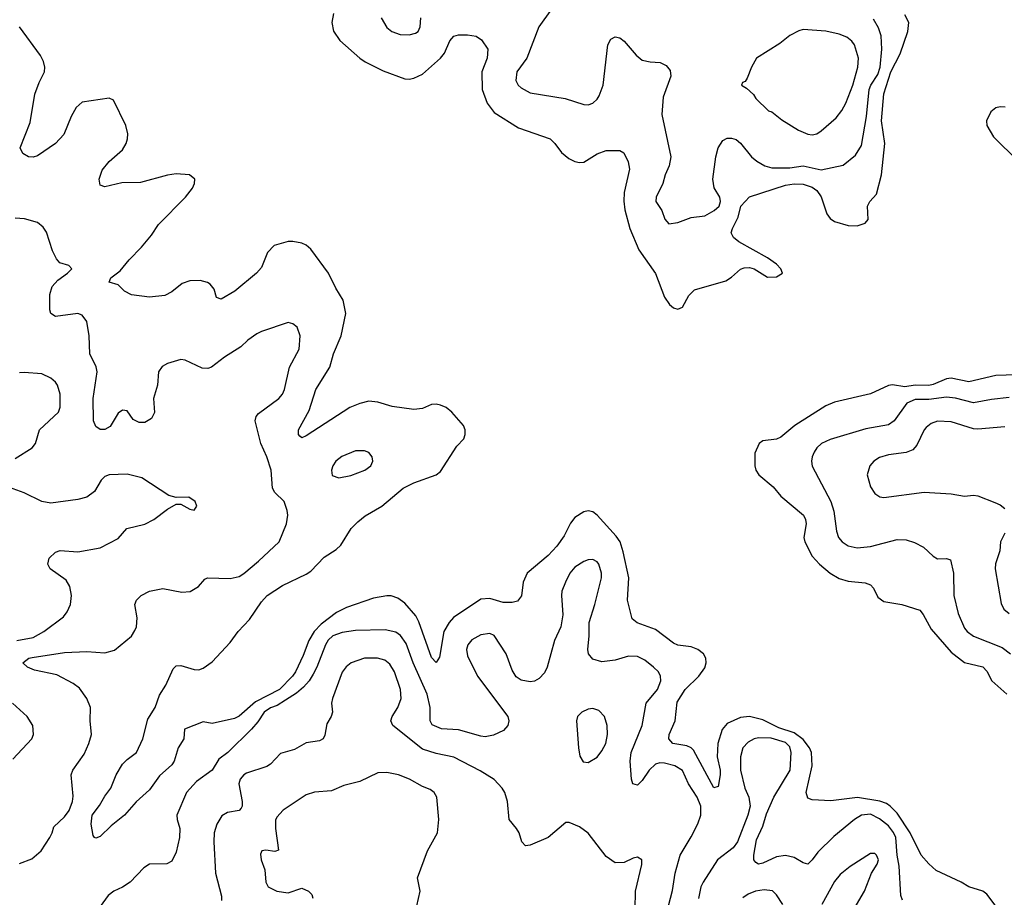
# Model space of a CAD drawing. Header units: inches. Extents: x 1839270 to 1929235, y 762242 to 910350.
# Tile 253 of 256: x 1884551 to 1888948, y 854523 to 858442. Entities that reach past the tile are written whole.
import ezdxf

# ---------------------------------------------------------------- set-up
doc = ezdxf.new("R2010")
doc.units = ezdxf.units.IN
doc.header["$MEASUREMENT"] = 0
doc.layers.add('B8885', color=7, linetype='Continuous')

msp = doc.modelspace()

# ---------------------------------------------------------------- linework, layer by layer
at = {"layer": 'B8885', "color": 5}
for points, elevation in [([(1886925.9, 858490), (1886869.5, 858410), (1886815.7, 858270), (1886770.2, 858210), (1886765.8, 858170), (1886776.5, 858150), (1886790, 858137.3), (1886830, 858115.6), (1886986.8, 858090), (1887070, 858064), (1887090, 858062.7), (1887110, 858068.9), (1887130, 858087.4), (1887138.2, 858101.8), (1887155.6, 858150), (1887177.2, 858330), (1887190, 858355.8), (1887210, 858365.3), (1887230, 858360.9), (1887250, 858346.5), (1887303.3, 858283.3), (1887330, 858261.1), (1887366.5, 858253.5), (1887411.2, 858251.2), (1887438, 858238), (1887455.2, 858215.2), (1887459.1, 858190), (1887424.5, 858095.5), (1887418.6, 858018.6), (1887458.4, 857830), (1887451.1, 857790), (1887433.2, 857750), (1887422.3, 857710), (1887393.1, 857650), (1887391.5, 857630), (1887418.6, 857590), (1887431, 857551), (1887450, 857530.2), (1887490, 857536.4), (1887550, 857558.1), (1887610, 857565.6), (1887652.4, 857590), (1887674.5, 857610), (1887680.3, 857630), (1887677.3, 857650), (1887651.6, 857691.6), (1887646.5, 857730), (1887659.5, 857830), (1887669.8, 857870), (1887690, 857902.3), (1887710, 857912.4), (1887730, 857913.6), (1887750, 857906.7), (1887770, 857890.2), (1887819.4, 857830), (1887842.7, 857810), (1887878.3, 857790), (1887910, 857780.3), (1887990, 857780.6), (1888050, 857789.7), (1888130, 857772.1), (1888227.4, 857792.6), (1888282.8, 857837.2), (1888310, 857880.4), (1888332.1, 858010), (1888344.8, 858130), (1888352.4, 858150), (1888382.3, 858197.7), (1888393.3, 858230), (1888401.2, 858310), (1888398.2, 858370), (1888386.3, 858406.3), (1888363.9, 858443.9)], 540), ([(1885952.1, 858470), (1885944.9, 858430), (1885951.4, 858391.4), (1885980.3, 858350), (1886070.2, 858270.2), (1886094.1, 858254.1), (1886174.5, 858214.5), (1886270, 858178.2), (1886290, 858177.2), (1886310, 858181.1), (1886350, 858199.3), (1886429.9, 858270.1), (1886447.8, 858292.2), (1886471.9, 858348.1), (1886490, 858368.4), (1886510, 858374.3), (1886550, 858374.9), (1886588.8, 858368.8), (1886612.7, 858352.7), (1886641.1, 858310), (1886637.5, 858270), (1886614.4, 858210), (1886615.8, 858130), (1886638, 858070), (1886670, 858028.2), (1886778.7, 857958.7), (1886919.3, 857910), (1886941.1, 857890), (1886970, 857848.8), (1887002.9, 857822.9), (1887030, 857809), (1887050, 857804), (1887070, 857805.2), (1887130, 857843.5), (1887170, 857858.7), (1887230, 857858), (1887248.1, 857848.1), (1887267.8, 857807.8), (1887274.2, 857774.2), (1887250.1, 857670), (1887248.7, 857631.3), (1887253.4, 857593.4), (1887274.9, 857510), (1887315.1, 857415.1), (1887390, 857308), (1887430, 857203.1), (1887452, 857170), (1887470, 857154.6), (1887490, 857148.9), (1887510, 857158.7), (1887539.5, 857210), (1887564.3, 857235.7), (1887703.5, 857276.5), (1887730, 857292.3), (1887770, 857327.4), (1887786.2, 857333.8), (1887810, 857335.6), (1887830.1, 857330.1), (1887890, 857292.8), (1887930, 857293.2), (1887956.9, 857310), (1887949.8, 857330), (1887930.9, 857350), (1887890, 857378.6), (1887761.5, 857450), (1887739.1, 857470), (1887728.4, 857490), (1887733.6, 857510), (1887759.8, 857560.2), (1887771.2, 857610), (1887810, 857651), (1887970, 857703.2), (1888010, 857709.1), (1888050, 857707.9), (1888090, 857694.8), (1888110, 857679.6), (1888130, 857650.4), (1888154.9, 857574.9), (1888170, 857554.9), (1888190, 857540.9), (1888250, 857523.6), (1888290, 857522.3), (1888326.5, 857533.5), (1888340.4, 857550), (1888336.8, 857610), (1888347.7, 857630), (1888376.8, 857663.2), (1888399.7, 857750), (1888414.2, 857890), (1888398.9, 857990), (1888409.4, 858110.6), (1888440.6, 858210), (1888483.4, 858290), (1888517.5, 858390), (1888521.2, 858430), (1888503.8, 858463.8)], 520), ([(1886164.5, 858450), (1886190, 858407.6), (1886212.4, 858390), (1886250, 858375.9), (1886290, 858375), (1886317.7, 858382.3), (1886329.8, 858390.2), (1886338.9, 858410), (1886342, 858450)], 540), ([(1888907.6, 854487.6), (1888870, 854536.5), (1888851.8, 854550), (1888790, 854568.9), (1888754.8, 854590), (1888642.8, 854642.8), (1888610, 854671.3), (1888576.7, 854710), (1888527.1, 854810), (1888470, 854897.6), (1888438.3, 854930), (1888421.1, 854941.1), (1888391.9, 854951.9), (1888291.5, 854968.5), (1888173.6, 854953.6), (1888090, 854958.4), (1888070, 854965.1), (1888063.2, 854990), (1888089.9, 855110), (1888087, 855170), (1888077.7, 855190), (1888050, 855226.7), (1888010, 855256.7), (1887940.1, 855280.1), (1887870, 855315.4), (1887810.1, 855329.9), (1887770, 855325.7), (1887710, 855298.1), (1887687.9, 855272.1), (1887668.6, 855210), (1887665, 855150), (1887678.9, 855090), (1887678.8, 855070), (1887670, 855018), (1887650, 855011.1), (1887559.6, 855179.6), (1887549.9, 855189.9), (1887530, 855198.7), (1887467.1, 855210), (1887449, 855230), (1887451.2, 855250), (1887477.9, 855310), (1887486.3, 855393.7), (1887522.2, 855450), (1887583, 855510), (1887610, 855547.2), (1887616.9, 855570), (1887615, 855590), (1887604.3, 855610), (1887579.8, 855630), (1887550, 855640.7), (1887490, 855649.2), (1887470, 855657), (1887390, 855718.5), (1887308.6, 855748.6), (1887286.4, 855766.4), (1887265.7, 855850), (1887271.3, 855950), (1887246.2, 856066.2), (1887232.1, 856110), (1887214.8, 856134.8), (1887130, 856229.7), (1887110, 856243.5), (1887090, 856248.3), (1887070, 856244), (1887030, 856218.9), (1887010, 856193.6), (1886982.7, 856137.3), (1886949.6, 856090.4), (1886910.5, 856049.5), (1886817.2, 855970), (1886799, 855930), (1886791.5, 855868.5), (1886774.3, 855845.7), (1886750, 855838.9), (1886710, 855839.8), (1886650, 855857.4), (1886610, 855854.6), (1886488.3, 855771.7), (1886468.1, 855750), (1886445, 855710), (1886425.5, 855594.5), (1886410, 855571.3), (1886390, 855594.3), (1886332.6, 855752.6), (1886319, 855779), (1886270, 855835.8), (1886239, 855859), (1886210, 855868.4), (1886190, 855868.5), (1886130, 855858.6), (1886010, 855816.7), (1885965.6, 855794.4), (1885897.3, 855742.7), (1885864.9, 855710), (1885841.2, 855670), (1885816.8, 855603.2), (1885782.6, 855530), (1885769.6, 855510), (1885711.4, 855450), (1885603.9, 855396.1), (1885530, 855331.9), (1885510, 855321.1), (1885410, 855298.1), (1885370, 855306), (1885287.1, 855272.9), (1885284.1, 855230), (1885258.8, 855190), (1885240.5, 855130), (1885230, 855113.8), (1885174.4, 855065.6), (1885130, 855003.1), (1885071.4, 854948.6), (1885018, 854890), (1884958.7, 854841.3), (1884910, 854793.6), (1884890, 854787.3), (1884884, 854790), (1884878.6, 854798.6), (1884869.9, 854849.9), (1884874.2, 854890), (1884907.5, 854932.5), (1884930, 854973.7), (1884957.4, 855010), (1884981.6, 855070), (1885010, 855116.5), (1885030, 855137.6), (1885072.9, 855170), (1885100.7, 855230), (1885122.4, 855317.6), (1885156.2, 855370), (1885175.3, 855424.7), (1885202.7, 855470), (1885236.6, 855543.4), (1885250, 855556.3), (1885270, 855558.4), (1885330, 855540.3), (1885350, 855538.7), (1885370, 855546.3), (1885410, 855574.3), (1885490, 855660.2), (1885525.5, 855710), (1885577.1, 855762.9), (1885630, 855841.8), (1885655.1, 855870), (1885724.5, 855915.5), (1885830, 855966.1), (1885850, 855979.7), (1885910, 856041.8), (1885964.1, 856075.9), (1885985.1, 856094.9), (1886031, 856169), (1886060.7, 856199.3), (1886093.6, 856226.4), (1886168.2, 856270), (1886263.5, 856350), (1886310, 856373), (1886410.7, 856409.3), (1886430, 856423.8), (1886502.6, 856537.4), (1886533.3, 856570), (1886540.5, 856590), (1886539.7, 856610), (1886532, 856630), (1886480.4, 856690), (1886455.1, 856710), (1886430, 856720.4), (1886410, 856725.1), (1886390, 856723.6), (1886350, 856706), (1886310, 856701.7), (1886214.5, 856714.5), (1886150, 856734), (1886110, 856737.8), (1886070, 856728.1), (1886025.3, 856710), (1885830, 856584), (1885810, 856575.1), (1885801.7, 856581.7), (1885795.1, 856590), (1885795.1, 856610), (1885843.3, 856696.7), (1885872.5, 856790), (1885934.9, 856890), (1885951.5, 856950), (1885985.7, 857030), (1886007.4, 857130), (1885995, 857190), (1885962.9, 857242.9), (1885930, 857309.8), (1885850, 857417.2), (1885830, 857435), (1885810, 857444), (1885770, 857451.7), (1885749.1, 857450.9), (1885686.3, 857433.7), (1885657.5, 857402.5), (1885630, 857336), (1885608.5, 857310), (1885510.6, 857230), (1885450, 857194.5), (1885430, 857200.9), (1885418.3, 857238.3), (1885401.6, 857261.6), (1885389.2, 857269.2), (1885357.1, 857277.1), (1885310, 857276.2), (1885275.4, 857264.6), (1885230, 857227.2), (1885199.1, 857210), (1885130, 857203), (1885050, 857212.9), (1885018, 857230), (1884990, 857258.7), (1884949.6, 857270), (1884957.6, 857290), (1884999.9, 857320.1), (1885039.1, 857370), (1885094.3, 857425.7), (1885139.7, 857480.3), (1885170, 857527.2), (1885291.3, 857650), (1885322.9, 857690), (1885331.6, 857710), (1885332.3, 857730), (1885309.5, 857749.5), (1885250, 857753.3), (1885210, 857747.6), (1885090, 857715.2), (1885006.2, 857713.8), (1884930, 857695.8), (1884910, 857703.7), (1884905.8, 857730), (1884918.4, 857770), (1884950, 857809.2), (1885010, 857861.1), (1885026.4, 857890), (1885031.9, 857910), (1885032.8, 857932.8), (1885023.9, 857970), (1884970, 858082.7), (1884950, 858091.8), (1884830, 858073.6), (1884802.3, 858050), (1884779.7, 858010), (1884747.1, 857930), (1884710.2, 857890), (1884630, 857833.8), (1884610, 857827.9), (1884590, 857829.8), (1884564.4, 857844.4), (1884552.1, 857870), (1884596.9, 857983.1), (1884617.9, 858110), (1884637.6, 858162.4), (1884662, 858210), (1884662.4, 858230), (1884656.1, 858256.1), (1884643, 858283), (1884549.7, 858409.7)], 520), ([(1888952.1, 858052.1), (1888930, 858053.5), (1888910, 858048), (1888887.2, 858030), (1888868.8, 857990), (1888870.4, 857970), (1888899.7, 857919.7), (1889010.3, 857810.3)], 520), ([(1884550, 854673.1), (1884605.4, 854694.6), (1884646.2, 854730), (1884685.3, 854790), (1884695.6, 854810), (1884702.3, 854837.7), (1884750, 854881.7), (1884771.6, 854910), (1884786.6, 854950), (1884790, 854974), (1884780.7, 855070), (1884787.6, 855090), (1884838.7, 855161.3), (1884859.8, 855210), (1884870.8, 855250), (1884865.1, 855310), (1884866.4, 855370), (1884849.8, 855410), (1884817, 855457), (1884790, 855477.8), (1884715.8, 855515.8), (1884616.5, 855536.5), (1884585.6, 855550), (1884564.5, 855570), (1884591.6, 855590), (1884606.3, 855593.7), (1884750, 855616.6), (1884850, 855620.5), (1884930, 855615), (1884973.6, 855626.4), (1885050, 855688.7), (1885065.4, 855714.6), (1885071.7, 855730), (1885075.2, 855770), (1885065.3, 855830), (1885071.8, 855850), (1885092.3, 855870), (1885130, 855889.4), (1885190, 855901.6), (1885274.3, 855885.7), (1885311.7, 855888.3), (1885348.7, 855910), (1885376.6, 855943.4), (1885388.7, 855950), (1885490, 855946.8), (1885530, 855955.5), (1885551.9, 855968.1), (1885616.9, 856023.1), (1885709.7, 856110), (1885742.7, 856190), (1885748.5, 856230), (1885745.7, 856250), (1885731.2, 856290), (1885690.5, 856330.5), (1885678.9, 856350), (1885673, 856430), (1885654.4, 856490), (1885628, 856550), (1885601.8, 856650), (1885606.2, 856670), (1885616.4, 856683.6), (1885707.3, 856750), (1885723.5, 856770), (1885732.9, 856790), (1885754.8, 856890), (1885798.2, 856970), (1885803, 857030), (1885789.7, 857069.7), (1885770, 857084.5), (1885750, 857089.5), (1885630, 857049.8), (1885610, 857038.5), (1885570, 857010.9), (1885538.5, 856981.5), (1885464.7, 856935.3), (1885407.3, 856890), (1885390, 856885), (1885365.9, 856885.9), (1885290, 856921.6), (1885270, 856925.1), (1885210, 856907.3), (1885186.8, 856893.2), (1885170.3, 856869.7), (1885165.4, 856810), (1885147.9, 856750), (1885152.1, 856687.9), (1885139.3, 856660.7), (1885110, 856643.5), (1885083.5, 856643.5), (1885057, 856657), (1885030, 856694.7), (1885010, 856698.9), (1884990, 856685.1), (1884954.5, 856625.5), (1884930, 856612.3), (1884910, 856612), (1884890, 856624.7), (1884880.5, 856650), (1884878.1, 856750), (1884897, 856870), (1884891.7, 856891.7), (1884863.8, 856950), (1884860.2, 857030), (1884850, 857094.5), (1884830, 857122.6), (1884810, 857129.8), (1884710, 857116.8), (1884690, 857129.6), (1884685.8, 857145.8), (1884685.1, 857214.9), (1884695.4, 857250), (1884720.5, 857279.5), (1884764.5, 857310), (1884783.7, 857330), (1884770, 857343.7), (1884730, 857357), (1884714.6, 857374.6), (1884696.3, 857410), (1884670, 857493.2), (1884655.4, 857515.4), (1884630, 857536.2), (1884572.7, 857552.7), (1884530, 857555.1)], 540), ([(1884530, 856482), (1884606, 856530), (1884620.5, 856550), (1884638.7, 856610), (1884724.2, 856690), (1884731.9, 856711.9), (1884731, 856770), (1884719.7, 856810), (1884710, 856822.9), (1884690, 856841.3), (1884650, 856860.5), (1884570, 856867), (1884550, 856864.5)], 560), ([(1889050, 856857.8), (1888910, 856853.6), (1888790, 856824.5), (1888710, 856840.7), (1888690, 856838.8), (1888630, 856813), (1888610, 856808.7), (1888550, 856809.5), (1888502.9, 856802.9), (1888448.3, 856811.7), (1888430, 856808.3), (1888350, 856771.5), (1888190, 856733.5), (1888150, 856717.7), (1888012.7, 856630), (1887950, 856578), (1887930, 856568.6), (1887870, 856561.8), (1887853.1, 856550), (1887834.1, 856505.9), (1887833.4, 856450), (1887838.5, 856430), (1887852.1, 856410), (1887915.9, 856355.9), (1887950, 856313.6), (1888050.9, 856230), (1888060.5, 856210), (1888063.5, 856190), (1888052.7, 856130), (1888056.4, 856110), (1888090, 856046.2), (1888121.8, 856010), (1888170.2, 855970), (1888210, 855946.1), (1888250, 855934.8), (1888327, 855927), (1888350, 855917.4), (1888363.4, 855903.4), (1888383.7, 855863.7), (1888410, 855843.9), (1888490, 855830.2), (1888570, 855805.4), (1888585.6, 855785.6), (1888620.6, 855720.6), (1888710, 855617.2), (1888770, 855570.7), (1888852, 855552), (1888870, 855533), (1888892.4, 855490), (1888959, 855430)], 520), ([(1888970, 856754.1), (1888890, 856746), (1888810, 856730.8), (1888730, 856751.3), (1888690, 856756.4), (1888610, 856746), (1888550, 856745.4), (1888512.2, 856730), (1888456, 856650), (1888430, 856632.6), (1888330, 856615.4), (1888170, 856566.9), (1888131.8, 856550), (1888110.2, 856530), (1888098.4, 856510), (1888089.3, 856490), (1888086.7, 856470), (1888090, 856448.2), (1888173.2, 856290), (1888187, 856247), (1888197.7, 856157.7), (1888207.2, 856130), (1888224.4, 856110), (1888250, 856092.1), (1888290, 856083.2), (1888350.6, 856089.4), (1888470, 856120.2), (1888510, 856119.1), (1888547.3, 856107.3), (1888587.1, 856087.1), (1888630, 856046), (1888650, 856034), (1888690, 856036), (1888706.8, 856030), (1888720.7, 855970), (1888722.7, 855870), (1888741.8, 855790), (1888770, 855724.6), (1888781.3, 855710), (1888810, 855689.4), (1888938.4, 855638.4), (1888974.9, 855610)], 540), ([(1888950, 856624), (1888830, 856613), (1888810, 856615.4), (1888710, 856645.9), (1888650, 856648.4), (1888621.5, 856638.5), (1888598.7, 856621.3), (1888589.3, 856610), (1888557.7, 856542.3), (1888538.6, 856521.4), (1888510.2, 856509.8), (1888430, 856498.5), (1888390, 856486.6), (1888364.9, 856470), (1888347.9, 856450), (1888335.8, 856410), (1888350, 856355.5), (1888370, 856326.4), (1888391.6, 856311.6), (1888410, 856308.9), (1888590, 856331.5), (1888710, 856325.2), (1888770, 856313.8), (1888810, 856318.9), (1888830, 856315.5), (1888905.5, 856285.5), (1888930, 856274.9), (1888950, 856259.5)], 560), ([(1884538, 855670), (1884610, 855682.9), (1884658.7, 855710), (1884745.5, 855774.5), (1884763.2, 855796.8), (1884777.6, 855830), (1884782, 855870), (1884773.7, 855910), (1884758.7, 855938.7), (1884687.3, 855990), (1884676.8, 856010), (1884682.6, 856037.4), (1884710, 856064.6), (1884731.7, 856071.7), (1884810, 856066), (1884910, 856083.1), (1884990, 856124.4), (1885029.6, 856170), (1885110, 856189.3), (1885149.7, 856210), (1885210, 856255.5), (1885250, 856278), (1885270, 856278), (1885310, 856256), (1885330, 856252), (1885342, 856270), (1885334, 856290), (1885306, 856310), (1885250, 856308), (1885216.6, 856316.6), (1885096.1, 856396.1), (1885030, 856412.3), (1884950.3, 856409.7), (1884930, 856401.6), (1884914.1, 856385.9), (1884884.7, 856335.3), (1884850.2, 856309.8), (1884810, 856298.7), (1884690, 856282.7), (1884650, 856290.8), (1884570, 856328.8), (1884455.1, 856370)], 560), ([(1888950, 856149.6), (1888931.3, 856110), (1888927.5, 856070), (1888908.4, 856011.6), (1888906.4, 855990), (1888934.1, 855834.1), (1888946, 855810), (1888969.5, 855789.5)], 560), ([(1887439.5, 854450), (1887466.4, 854553.6), (1887477.7, 854630), (1887499.9, 854710), (1887550, 854792.8), (1887578.6, 854850), (1887592.1, 854890), (1887592.1, 854930), (1887576.4, 854970), (1887537.4, 855030), (1887510, 855088.3), (1887476.2, 855110), (1887430, 855121.6), (1887410, 855122.8), (1887390, 855116.5), (1887362.3, 855090), (1887330, 855043.5), (1887310, 855023), (1887288.9, 855028.9), (1887282.9, 855050), (1887277.2, 855130), (1887282, 855170), (1887329.9, 855290), (1887349, 855390), (1887398.7, 855450), (1887414.2, 855490), (1887412.7, 855510), (1887403.5, 855530), (1887381.2, 855550), (1887342.1, 855582.1), (1887310, 855597.9), (1887270, 855599.3), (1887210, 855582.2), (1887150, 855574), (1887110, 855586), (1887091.5, 855610), (1887088, 855630), (1887094.3, 855690), (1887093.7, 855750), (1887119.8, 855830), (1887149.2, 855950), (1887149.1, 855970), (1887136.5, 856010), (1887130, 856020.4), (1887110, 856030.7), (1887090, 856029.8), (1887070, 856022.6), (1887030, 855996.5), (1887007.9, 855970), (1886987.6, 855930), (1886972.4, 855890), (1886970.3, 855870.3), (1886976.5, 855783.5), (1886967, 855730), (1886939.5, 855670), (1886906.7, 855550), (1886894.5, 855525.5), (1886870, 855499.6), (1886850, 855488), (1886830, 855484.7), (1886790, 855491.6), (1886767.3, 855507.3), (1886750, 855537.2), (1886723.5, 855610), (1886670, 855692.1), (1886650, 855700.3), (1886610, 855694.8), (1886570, 855672.3), (1886551.8, 855650), (1886546.2, 855630), (1886550, 855601), (1886595.3, 855510), (1886730.2, 855330), (1886734.7, 855310), (1886730.1, 855289.9), (1886711.9, 855268.1), (1886666.3, 855246.3), (1886630, 855239.5), (1886610, 855242.7), (1886510, 855269.9), (1886434.9, 855274.9), (1886392.4, 855292.4), (1886383.5, 855310), (1886383.2, 855370), (1886370.9, 855430), (1886307.9, 855570), (1886276.1, 855656.1), (1886251.1, 855691.1), (1886230, 855706), (1886182.9, 855717.1), (1886050, 855714.4), (1885990, 855705.7), (1885948.8, 855690), (1885928.6, 855671.4), (1885916.4, 855650), (1885878, 855550), (1885861.1, 855518.9), (1885843.6, 855490), (1885818.6, 855461.4), (1885786.2, 855433.8), (1885737.7, 855402.3), (1885700.2, 855379.8), (1885670, 855369.1), (1885642.5, 855350), (1885614.4, 855305.6), (1885585.9, 855274.1), (1885480.2, 855170), (1885440.5, 855139.5), (1885410, 855089.7), (1885340.7, 855039.3), (1885295, 854990), (1885252.6, 854890), (1885253.6, 854870), (1885265.6, 854830), (1885264.6, 854790), (1885250, 854723.7), (1885230, 854683.6), (1885207.9, 854672.1), (1885130.2, 854669.8), (1885105.5, 854654.5), (1885043.8, 854590), (1885010, 854567.8), (1884970.3, 854549.7), (1884944.9, 854530), (1884910, 854482)], 540), ([(1887299.8, 854470), (1887300.5, 854550), (1887329, 854669), (1887328.7, 854690), (1887310, 854701.2), (1887290, 854698), (1887250, 854678), (1887210, 854677), (1887170, 854704.5), (1887090, 854809.6), (1887050, 854837), (1887004, 854856), (1886990, 854857.2), (1886910, 854789.7), (1886830, 854755.6), (1886810, 854752.7), (1886792.7, 854770), (1886780.9, 854810), (1886769.6, 854829.6), (1886736.9, 854870), (1886728.6, 854950), (1886717.3, 854990), (1886705.4, 855010), (1886670, 855048.4), (1886607, 855087), (1886490, 855147.9), (1886410, 855164.1), (1886350, 855184.9), (1886217.1, 855290), (1886208.1, 855310), (1886214.2, 855330), (1886239, 855370), (1886253.9, 855410), (1886251.8, 855450), (1886224.5, 855530), (1886204.2, 855564.2), (1886181.1, 855581.1), (1886148.7, 855590), (1886090, 855590.5), (1886030.6, 855569.4), (1886008.5, 855551.5), (1885991.3, 855528.7), (1885948.2, 855410), (1885943.2, 855390), (1885947.2, 855350), (1885942, 855330), (1885922.7, 855297.3), (1885913.6, 855246.4), (1885905.5, 855230), (1885890, 855221.7), (1885830, 855212.8), (1885777.7, 855182.3), (1885714.6, 855165.4), (1885670, 855117.8), (1885653.5, 855106.5), (1885563.5, 855076.5), (1885550.8, 855069.2), (1885534.7, 855050), (1885529.5, 855030), (1885543.5, 854950), (1885544.2, 854930), (1885539.8, 854920.2), (1885530.1, 854909.9), (1885478.6, 854901.4), (1885452.9, 854887.1), (1885431, 854849), (1885419.7, 854810), (1885417.4, 854770), (1885425.2, 854630), (1885452.1, 854527.9), (1885452, 854508)], 560), ([(1884520, 855140), (1884604.4, 855230), (1884612.6, 855250), (1884609.7, 855289.7), (1884584.2, 855330), (1884518.7, 855390)], 560), ([(1888492.7, 854510), (1888485.1, 854530), (1888478, 854662), (1888469.1, 854710), (1888463, 854790), (1888452.7, 854812.7), (1888430, 854841.8), (1888390, 854873.3), (1888350, 854893.6), (1888310, 854889.3), (1888279.3, 854870), (1888186.6, 854793.4), (1888115.5, 854724.5), (1888090, 854689.8), (1888070, 854671), (1888050, 854676.4), (1888010, 854700.2), (1887970, 854709), (1887930, 854703.4), (1887870, 854674.3), (1887850, 854670.8), (1887838.5, 854678.5), (1887829.9, 854690), (1887829.1, 854710), (1887841.1, 854778.9), (1887870, 854840.3), (1887885.1, 854894.9), (1887919.2, 854970), (1887992.1, 855090), (1887996.4, 855170), (1887990, 855194.6), (1887970, 855214.2), (1887907.1, 855232.9), (1887850, 855235), (1887830, 855229.9), (1887804.4, 855215.6), (1887780.1, 855190), (1887769.5, 855150), (1887769.6, 855090), (1887788.8, 855010), (1887806.7, 854970), (1887812.7, 854930), (1887802.7, 854890), (1887755.8, 854770), (1887736.7, 854743.3), (1887667.4, 854690), (1887602.2, 854590), (1887592.6, 854570), (1887582.5, 854517.5)], 540), ([(1886324.8, 854484.8), (1886339.5, 854550), (1886327.3, 854610), (1886371.3, 854730), (1886416.3, 854810), (1886422.3, 854870), (1886414, 854970), (1886402, 854990), (1886383.7, 855003.7), (1886350, 855017), (1886291.8, 855050), (1886242.7, 855070), (1886190, 855079.8), (1886150, 855078.2), (1886070, 855040.4), (1885998.6, 855021.4), (1885942.4, 854997.6), (1885867.5, 854992.5), (1885830, 854980.4), (1885727.9, 854912.1), (1885699.5, 854880.5), (1885693.5, 854866.5), (1885692.4, 854830), (1885706.4, 854733.6), (1885690, 854727), (1885650, 854733.6), (1885632, 854730), (1885625.5, 854714.5), (1885628.7, 854690), (1885644.8, 854644.8), (1885650.4, 854590), (1885660.4, 854570), (1885698.8, 854550), (1885750, 854542.4), (1885810, 854562.8), (1885841, 854550), (1885854.6, 854534.6), (1885859.3, 854519.3)], 580), ([(1888266.5, 854453.5), (1888322.8, 854550), (1888354.7, 854630), (1888379.8, 854670), (1888385.3, 854690), (1888376.8, 854710), (1888370, 854718.9), (1888350, 854718.9), (1888260, 854660), (1888215.1, 854624.9), (1888190, 854593), (1888132.3, 854490)], 560), ([(1887958.3, 854490), (1887930, 854533.6), (1887912, 854552), (1887875.8, 854555.8), (1887837.3, 854550), (1887803.9, 854536.1), (1887779.9, 854520.1)], 560)]:
    msp.add_lwpolyline(points, dxfattribs=dict(at, elevation=elevation))
for points, elevation in [([(1888050, 858397.8), (1888030, 858393), (1887990, 858372.2), (1887944.7, 858335.3), (1887841.7, 858270), (1887818.7, 858230), (1887799.1, 858180.9), (1887790, 858166), (1887778, 858162), (1887774, 858150), (1887796.9, 858136.9), (1887827.9, 858107.9), (1887838.8, 858090), (1887895.4, 858035.4), (1887910, 858030.3), (1887954.6, 857994.6), (1888029.3, 857949.3), (1888070, 857930.9), (1888090, 857928.6), (1888110, 857932.9), (1888130, 857946.2), (1888196.7, 858003.3), (1888222.8, 858037.2), (1888240.6, 858070), (1888272, 858150), (1888294.3, 858230), (1888296.3, 858270), (1888278.2, 858330), (1888266.7, 858346.7), (1888244.5, 858364.5), (1888210, 858378), (1888150, 858391.5)], 560), ([(1886090, 856517.2), (1886050, 856515.9), (1885988.8, 856491.2), (1885962.7, 856470), (1885949, 856450), (1885942.6, 856430), (1885945.9, 856405.9), (1885976.2, 856396.2), (1886030, 856407.1), (1886091.8, 856430), (1886118.3, 856450), (1886128, 856470), (1886124.2, 856490), (1886109.8, 856509.8)], 540), ([(1887110, 855365.7), (1887090, 855363.1), (1887060.5, 855350), (1887042.4, 855330), (1887037.1, 855310), (1887045.7, 855190), (1887052.5, 855152.5), (1887067.3, 855127.3), (1887090, 855124.4), (1887130, 855148.4), (1887150, 855176.3), (1887167.6, 855210), (1887175.6, 855250), (1887174.8, 855290), (1887162, 855330), (1887137.3, 855357.3)], 560)]:
    msp.add_lwpolyline(points, close=True, dxfattribs=dict(at, elevation=elevation))

doc.saveas('drawing.dxf')
